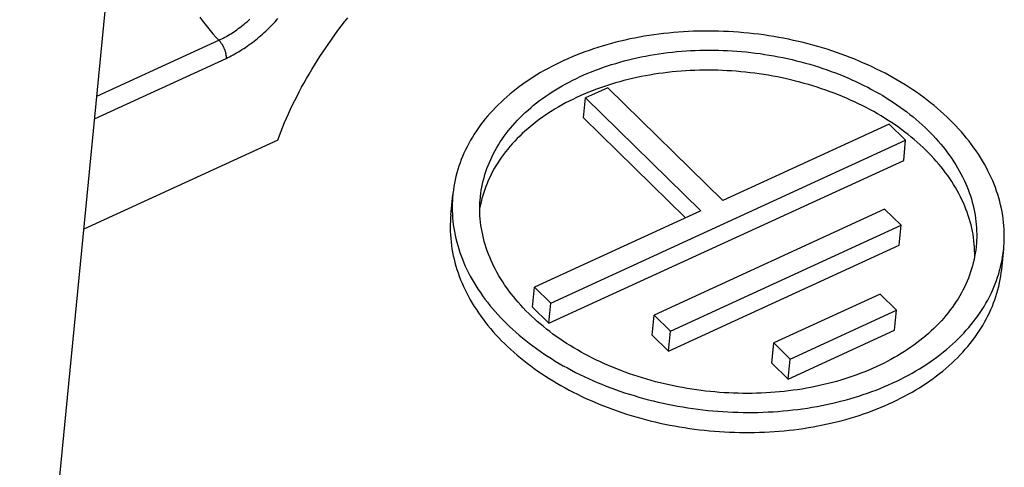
# Model space of a CAD drawing. Extents: x 0 to 594, y 0 to 420.
# Tile 82 of 107: x 554.03 to 557.59, y 126.11 to 127.73. Entities that reach past the tile are written whole.
import ezdxf

# ---------------------------------------------------------------- set-up
doc = ezdxf.new("R2010")
doc.units = 0
doc.header["$LTSCALE"] = 32.67
doc.layers.get('0').update_dxf_attribs({"linetype": 'CONTINUOUS'})

msp = doc.modelspace()

# ---------------------------------------------------------------- linework, layer by layer
at = {"color": 7, "linetype": 'CONTINUOUS'}
for p, q in [((554.03, 124.5941), (554.5103, 129.5229)), ((556.1549, 127.4837), (556.0748, 127.4469)), ((556.5709, 127.076), (556.1549, 127.4837)), ((556.0677, 127.3744), (556.0748, 127.4469)), ((556.0748, 127.4469), (556.4908, 127.0393)), ((556.0677, 127.3744), (556.4356, 127.0139)), ((557.1718, 127.3519), (556.5709, 127.076)), ((557.2312, 127.2937), (557.1718, 127.3519)), ((554.9628, 127.2947), (554.2618, 126.9729)), ((555.9493, 126.7051), (557.2312, 127.2937)), ((557.2241, 127.2212), (557.2312, 127.2937)), ((555.9422, 126.6326), (557.2241, 127.2212)), ((555.5879, 127.0242), (555.595, 127.0967)), ((556.4908, 127.0393), (555.8899, 126.7634)), ((557.1554, 127.0451), (556.3222, 126.6625)), ((557.2148, 126.9869), (557.1554, 127.0451)), ((556.3816, 126.6043), (557.2148, 126.9869)), ((557.2078, 126.9144), (557.2148, 126.9869)), ((556.3745, 126.5318), (557.2078, 126.9144)), ((555.8828, 126.6909), (555.8899, 126.7634)), ((555.8899, 126.7634), (555.9493, 126.7051)), ((557.1391, 126.7383), (556.7545, 126.5617)), ((557.1985, 126.68), (557.1391, 126.7383)), ((555.9422, 126.6326), (555.9493, 126.7051)), ((555.8828, 126.6909), (555.9422, 126.6326)), ((556.3151, 126.59), (556.3222, 126.6625)), ((556.3222, 126.6625), (556.3816, 126.6043)), ((556.8139, 126.5035), (557.1985, 126.68)), ((557.1914, 126.6075), (557.1985, 126.68)), ((556.3151, 126.59), (556.3745, 126.5318)), ((556.3745, 126.5318), (556.3816, 126.6043)), ((556.8068, 126.431), (557.1914, 126.6075)), ((556.7474, 126.4892), (556.7545, 126.5617)), ((556.7545, 126.5617), (556.8139, 126.5035)), ((556.7474, 126.4892), (556.8068, 126.431)), ((556.8068, 126.431), (556.8139, 126.5035))]:
    msp.add_line(p, q, dxfattribs=at)
at = {"color": 9, "linetype": 'CONTINUOUS'}
for p, q in [((554.3086, 127.4526), (554.7494, 127.6549)), ((554.3007, 127.3716), (554.7755, 127.5896))]:
    msp.add_line(p, q, dxfattribs=at)
for points in [[(554.6803, 127.7386), (554.6893, 127.7263), (554.6986, 127.7142), (554.7082, 127.7021), (554.7181, 127.6902), (554.7282, 127.6783), (554.7387, 127.6666), (554.7494, 127.6549)], [(554.7494, 127.6549), (554.7548, 127.6575), (554.7603, 127.6602), (554.7657, 127.6631), (554.7712, 127.666), (554.7767, 127.669), (554.7821, 127.6722), (554.7876, 127.6754), (554.793, 127.6788), (554.7984, 127.6822), (554.8039, 127.6857), (554.8093, 127.6894), (554.8146, 127.6931), (554.82, 127.697), (554.8253, 127.7009), (554.8306, 127.7049), (554.8359, 127.709), (554.8411, 127.7132), (554.8463, 127.7174), (554.8515, 127.7218), (554.8566, 127.7262), (554.8617, 127.7307)], [(554.7755, 127.5896), (554.7819, 127.5926), (554.7883, 127.5957), (554.7947, 127.599), (554.8011, 127.6023), (554.8075, 127.6058), (554.8139, 127.6095), (554.8203, 127.6132), (554.8267, 127.6171), (554.8331, 127.6211), (554.8394, 127.6252), (554.8458, 127.6294), (554.8521, 127.6337), (554.8584, 127.6381), (554.8646, 127.6427), (554.8709, 127.6473), (554.877, 127.652), (554.8832, 127.6569), (554.8893, 127.6618), (554.8953, 127.6669), (554.9013, 127.672), (554.9073, 127.6772), (554.9132, 127.6825), (554.919, 127.6879), (554.9248, 127.6933), (554.9305, 127.6989), (554.9362, 127.7045), (554.9418, 127.7102), (554.9473, 127.7159), (554.9527, 127.7217), (554.9581, 127.7276), (554.9633, 127.7335)], [(554.7494, 127.6549), (554.7505, 127.6538), (554.7516, 127.6526), (554.7528, 127.6514), (554.7539, 127.6501), (554.755, 127.6487), (554.756, 127.6474), (554.7571, 127.6459), (554.7582, 127.6445), (554.7592, 127.643), (554.7602, 127.6414), (554.7612, 127.6399), (554.7622, 127.6383), (554.7631, 127.6366), (554.7641, 127.635), (554.765, 127.6333), (554.7658, 127.6316), (554.7667, 127.6299), (554.7675, 127.6281), (554.7682, 127.6264), (554.769, 127.6246), (554.7697, 127.6229), (554.7704, 127.6211), (554.771, 127.6193), (554.7716, 127.6175), (554.7722, 127.6157), (554.7727, 127.614), (554.7732, 127.6122), (554.7736, 127.6104), (554.774, 127.6087), (554.7744, 127.607), (554.7747, 127.6052), (554.775, 127.6035), (554.7752, 127.6019), (554.7754, 127.6002), (554.7756, 127.5986), (554.7757, 127.597), (554.7757, 127.5955), (554.7757, 127.5939), (554.7757, 127.5924), (554.7757, 127.591), (554.7755, 127.5896)]]:
    msp.add_lwpolyline(points, dxfattribs=at)
at = {"color": 7, "linetype": 'CONTINUOUS'}
for points in [[(554.9628, 127.2947), (554.9686, 127.3104), (554.9746, 127.3262), (554.9809, 127.342), (554.9874, 127.3578), (554.9942, 127.3737), (555.0013, 127.3896), (555.0086, 127.4055), (555.0161, 127.4214), (555.0239, 127.4374), (555.032, 127.4533), (555.0402, 127.4693), (555.0488, 127.4853), (555.0575, 127.5012), (555.0665, 127.5172), (555.0757, 127.5331), (555.0852, 127.549), (555.0948, 127.5649), (555.1047, 127.5808), (555.1149, 127.5966), (555.1252, 127.6123), (555.1357, 127.6281), (555.1465, 127.6438), (555.1574, 127.6594), (555.1686, 127.6749), (555.1799, 127.6904), (555.1915, 127.7059), (555.2032, 127.7212), (555.2152, 127.7365)], [(557.3914, 127.3673), (557.3804, 127.3778), (557.3692, 127.3883), (557.3577, 127.3986), (557.3459, 127.4088), (557.3339, 127.4188), (557.3216, 127.4287), (557.3091, 127.4385), (557.2964, 127.4481), (557.2834, 127.4576), (557.2702, 127.4669), (557.2567, 127.4761), (557.2431, 127.4851), (557.2292, 127.4939), (557.2151, 127.5026), (557.2008, 127.5111), (557.1863, 127.5194), (557.1716, 127.5276), (557.1567, 127.5356), (557.1416, 127.5434), (557.1263, 127.551), (557.1108, 127.5585), (557.0952, 127.5657), (557.0794, 127.5728), (557.0635, 127.5797), (557.0473, 127.5864), (557.0311, 127.5928), (557.0147, 127.5991), (556.9981, 127.6052), (556.9814, 127.6111), (556.9646, 127.6168), (556.9476, 127.6223), (556.9306, 127.6275), (556.9134, 127.6326), (556.8961, 127.6374), (556.8787, 127.6421), (556.8612, 127.6465), (556.8436, 127.6507), (556.826, 127.6547), (556.8082, 127.6585), (556.7904, 127.662), (556.7725, 127.6653), (556.7546, 127.6685), (556.7366, 127.6713), (556.7186, 127.674), (556.7005, 127.6764), (556.6823, 127.6786), (556.6642, 127.6806), (556.646, 127.6824), (556.6278, 127.6839), (556.6096, 127.6852), (556.5914, 127.6863), (556.5732, 127.6871), (556.5549, 127.6877), (556.5367, 127.6881), (556.5186, 127.6882), (556.5004, 127.6882), (556.4823, 127.6879), (556.4642, 127.6873), (556.4461, 127.6866), (556.4281, 127.6856), (556.4102, 127.6843), (556.3923, 127.6829), (556.3745, 127.6812), (556.3567, 127.6793), (556.339, 127.6771), (556.3215, 127.6748), (556.304, 127.6722), (556.2866, 127.6694), (556.2692, 127.6663), (556.2521, 127.6631), (556.235, 127.6596), (556.218, 127.6559), (556.2012, 127.652), (556.1845, 127.6479), (556.1679, 127.6435), (556.1514, 127.6389), (556.1352, 127.6342), (556.119, 127.6292), (556.103, 127.624), (556.0872, 127.6185), (556.0716, 127.6129), (556.0561, 127.6071), (556.0408, 127.6011), (556.0257, 127.5949), (556.0108, 127.5884), (555.996, 127.5818), (555.9815, 127.575), (555.9672, 127.568), (555.9531, 127.5608), (555.9391, 127.5534), (555.9254, 127.5458), (555.912, 127.5381), (555.8987, 127.5302), (555.8857, 127.522), (555.8729, 127.5138), (555.8604, 127.5053), (555.8481, 127.4967), (555.8361, 127.4879), (555.8243, 127.4789), (555.8127, 127.4698), (555.8014, 127.4606), (555.7904, 127.4511), (555.7797, 127.4416), (555.7692, 127.4318), (555.759, 127.422), (555.749, 127.412), (555.7394, 127.4018), (555.73, 127.3916), (555.7209, 127.3811), (555.7122, 127.3706), (555.7037, 127.3599), (555.6955, 127.3492), (555.6876, 127.3383), (555.68, 127.3273), (555.6727, 127.3161), (555.6657, 127.3049), (555.659, 127.2936), (555.6526, 127.2822), (555.6466, 127.2706), (555.6408, 127.259), (555.6354, 127.2473), (555.6303, 127.2356), (555.6255, 127.2237), (555.621, 127.2118), (555.6169, 127.1998), (555.6131, 127.1877), (555.6096, 127.1756), (555.6064, 127.1634), (555.6036, 127.1511), (555.6011, 127.1388), (555.5989, 127.1265), (555.597, 127.1141), (555.5955, 127.1017), (555.595, 127.0967)], [(555.6945, 127.087), (555.6949, 127.0904), (555.6962, 127.1018), (555.6979, 127.1132), (555.6999, 127.1246), (555.7022, 127.136), (555.7048, 127.1472), (555.7078, 127.1585), (555.711, 127.1696), (555.7146, 127.1808), (555.7184, 127.1918), (555.7226, 127.2028), (555.727, 127.2137), (555.7318, 127.2246), (555.7368, 127.2353), (555.7422, 127.246), (555.7479, 127.2566), (555.7538, 127.2671), (555.76, 127.2775), (555.7666, 127.2878), (555.7734, 127.298), (555.7805, 127.3081), (555.7879, 127.3181), (555.7956, 127.328), (555.8035, 127.3378), (555.8117, 127.3474), (555.8202, 127.357), (555.829, 127.3664), (555.838, 127.3757), (555.8473, 127.3848), (555.8569, 127.3938), (555.8667, 127.4027), (555.8767, 127.4114), (555.8871, 127.42), (555.8976, 127.4285), (555.9084, 127.4368), (555.9195, 127.4449), (555.9307, 127.4529), (555.9422, 127.4607), (555.954, 127.4684), (555.9659, 127.4759), (555.9781, 127.4832), (555.9905, 127.4904), (556.0031, 127.4974), (556.0159, 127.5042), (556.0289, 127.5108), (556.0421, 127.5173), (556.0555, 127.5236), (556.069, 127.5297), (556.0828, 127.5356), (556.0967, 127.5413), (556.1108, 127.5468), (556.1251, 127.5522), (556.1396, 127.5573), (556.1542, 127.5623), (556.1689, 127.5671), (556.1838, 127.5716), (556.1988, 127.576), (556.214, 127.5801), (556.2293, 127.5841), (556.2448, 127.5878), (556.2603, 127.5914), (556.276, 127.5947), (556.2918, 127.5979), (556.3076, 127.6008), (556.3236, 127.6035), (556.3397, 127.606), (556.3559, 127.6083), (556.3721, 127.6104), (556.3884, 127.6122), (556.4048, 127.6139), (556.4213, 127.6153), (556.4378, 127.6165), (556.4544, 127.6175), (556.471, 127.6183), (556.4876, 127.6189), (556.5043, 127.6192), (556.5211, 127.6194), (556.5378, 127.6193), (556.5546, 127.619), (556.5714, 127.6185), (556.5881, 127.6177), (556.6049, 127.6168), (556.6217, 127.6156), (556.6385, 127.6142), (556.6552, 127.6127), (556.672, 127.6108), (556.6887, 127.6088), (556.7053, 127.6066), (556.722, 127.6041), (556.7385, 127.6015), (556.7551, 127.5986), (556.7716, 127.5955), (556.788, 127.5922), (556.8043, 127.5888), (556.8206, 127.5851), (556.8367, 127.5811), (556.8528, 127.577), (556.8689, 127.5727), (556.8848, 127.5682), (556.9006, 127.5635), (556.9163, 127.5586), (556.9319, 127.5535), (556.9473, 127.5482), (556.9627, 127.5427), (556.9779, 127.537), (556.9929, 127.5312), (557.0079, 127.5251), (557.0227, 127.5189), (557.0373, 127.5125), (557.0518, 127.5059), (557.0661, 127.4991), (557.0802, 127.4921), (557.0942, 127.485), (557.108, 127.4777), (557.1216, 127.4703), (557.1351, 127.4626), (557.1483, 127.4549), (557.1614, 127.4469), (557.1742, 127.4388), (557.1869, 127.4306), (557.1993, 127.4221), (557.2115, 127.4136), (557.2236, 127.4049), (557.2353, 127.3961), (557.2469, 127.3871), (557.2582, 127.378), (557.2693, 127.3687), (557.2802, 127.3593), (557.2908, 127.3498), (557.3012, 127.3402), (557.3113, 127.3305)], [(557.3042, 127.258), (557.2942, 127.2677), (557.2839, 127.2772), (557.2733, 127.2867), (557.2625, 127.296), (557.2515, 127.3052), (557.2402, 127.3143), (557.2287, 127.3232), (557.217, 127.332), (557.2051, 127.3406), (557.193, 127.3492), (557.1806, 127.3575), (557.1681, 127.3657), (557.1553, 127.3738), (557.1423, 127.3817), (557.1292, 127.3895), (557.1158, 127.3971), (557.1023, 127.4045), (557.0886, 127.4118), (557.0747, 127.4188), (557.0607, 127.4258), (557.0465, 127.4325), (557.0321, 127.4391), (557.0176, 127.4455), (557.0029, 127.4517), (556.9881, 127.4578), (556.9731, 127.4636), (556.958, 127.4693), (556.9428, 127.4748), (556.9274, 127.4801), (556.912, 127.4852), (556.8964, 127.4901), (556.8807, 127.4948), (556.8649, 127.4994), (556.849, 127.5037), (556.833, 127.5078), (556.8169, 127.5117), (556.8008, 127.5155), (556.7846, 127.519), (556.7683, 127.5223), (556.7519, 127.5254), (556.7355, 127.5283), (556.719, 127.531), (556.7025, 127.5335), (556.6859, 127.5358), (556.6693, 127.5378), (556.6527, 127.5397), (556.6361, 127.5413), (556.6194, 127.5428), (556.6027, 127.544), (556.586, 127.545), (556.5693, 127.5458), (556.5527, 127.5464), (556.536, 127.5467), (556.5193, 127.5469), (556.5027, 127.5468), (556.4861, 127.5465), (556.4695, 127.546), (556.453, 127.5453), (556.4365, 127.5444), (556.4201, 127.5433), (556.4037, 127.5419), (556.3874, 127.5404), (556.3711, 127.5386), (556.3549, 127.5366), (556.3388, 127.5344), (556.3228, 127.532), (556.3069, 127.5294), (556.2911, 127.5266), (556.2753, 127.5235), (556.2597, 127.5203), (556.2442, 127.5169), (556.2288, 127.5132), (556.2135, 127.5094), (556.1984, 127.5053), (556.1834, 127.5011), (556.1685, 127.4966), (556.1538, 127.492), (556.1392, 127.4872), (556.1248, 127.4821), (556.1105, 127.4769), (556.0964, 127.4715), (556.0825, 127.4659), (556.0687, 127.4601), (556.0551, 127.4541), (556.0417, 127.448), (556.0285, 127.4416), (556.0155, 127.4351), (556.0026, 127.4284), (555.99, 127.4216), (555.9776, 127.4146), (555.9654, 127.4074), (555.9534, 127.4), (555.9416, 127.3925), (555.93, 127.3848), (555.9187, 127.3769), (555.9076, 127.3689), (555.8967, 127.3608), (555.8861, 127.3524), (555.8757, 127.344), (555.8655, 127.3354), (555.8556, 127.3267), (555.846, 127.3178), (555.8366, 127.3088), (555.8274, 127.2996), (555.8186, 127.2903), (555.8099, 127.2809), (555.8016, 127.2714), (555.7935, 127.2618), (555.7857, 127.252), (555.7782, 127.2422), (555.771, 127.2322), (555.764, 127.2221), (555.7573, 127.2119), (555.7509, 127.2016), (555.7448, 127.1913), (555.739, 127.1808), (555.7334, 127.1702), (555.7282, 127.1596), (555.7233, 127.1489), (555.7186, 127.1381), (555.7143, 127.1272), (555.7102, 127.1163), (555.7065, 127.1052), (555.703, 127.0942), (555.6999, 127.0831), (555.6971, 127.0719), (555.6945, 127.0606), (555.6926, 127.0507)], [(557.5855, 126.9021), (557.5862, 126.9096), (557.587, 126.9221), (557.5876, 126.9346), (557.5877, 126.9472), (557.5876, 126.9597), (557.5871, 126.9723), (557.5863, 126.9848), (557.5852, 126.9974), (557.5837, 127.01), (557.5819, 127.0226), (557.5797, 127.0352), (557.5773, 127.0477), (557.5745, 127.0603), (557.5714, 127.0728), (557.5679, 127.0853), (557.5641, 127.0977), (557.56, 127.1102), (557.5556, 127.1226), (557.5508, 127.1349), (557.5458, 127.1472), (557.5404, 127.1595), (557.5347, 127.1717), (557.5287, 127.1839), (557.5223, 127.196), (557.5157, 127.208), (557.5087, 127.2199), (557.5015, 127.2318), (557.4939, 127.2436), (557.486, 127.2554), (557.4779, 127.267), (557.4694, 127.2785), (557.4607, 127.29), (557.4516, 127.3014), (557.4423, 127.3126), (557.4327, 127.3238), (557.4228, 127.3348), (557.4126, 127.3457), (557.4022, 127.3566), (557.3914, 127.3673)], [(557.3113, 127.3305), (557.3212, 127.3206), (557.3308, 127.3106), (557.3402, 127.3006), (557.3493, 127.2904), (557.3581, 127.2801), (557.3667, 127.2697), (557.375, 127.2592), (557.383, 127.2487), (557.3907, 127.238), (557.3982, 127.2273), (557.4053, 127.2164), (557.4122, 127.2055), (557.4188, 127.1946), (557.4252, 127.1835), (557.4312, 127.1724), (557.4369, 127.1613), (557.4423, 127.15), (557.4475, 127.1388), (557.4523, 127.1275), (557.4569, 127.1161), (557.4611, 127.1047), (557.465, 127.0932), (557.4686, 127.0818), (557.4719, 127.0703), (557.475, 127.0587), (557.4776, 127.0472), (557.48, 127.0356), (557.4821, 127.024), (557.4839, 127.0125), (557.4853, 127.0009), (557.4865, 126.9893), (557.4873, 126.9777), (557.4878, 126.9661), (557.488, 126.9545), (557.4879, 126.943), (557.4874, 126.9314), (557.4867, 126.9199), (557.486, 126.9119)], [(557.4809, 126.8757), (557.4809, 126.8844), (557.4806, 126.8959), (557.4801, 126.9074), (557.4792, 126.9189), (557.478, 126.9304), (557.4765, 126.942), (557.4747, 126.9535), (557.4726, 126.965), (557.4702, 126.9765), (557.4674, 126.988), (557.4644, 126.9994), (557.4611, 127.0108), (557.4574, 127.0222), (557.4535, 127.0336), (557.4492, 127.0449), (557.4447, 127.0562), (557.4399, 127.0675), (557.4347, 127.0787), (557.4293, 127.0898), (557.4236, 127.1009), (557.4176, 127.112), (557.4113, 127.1229), (557.4047, 127.1338), (557.3978, 127.1447), (557.3907, 127.1554), (557.3832, 127.1661), (557.3755, 127.1767), (557.3675, 127.1872), (557.3593, 127.1976), (557.3508, 127.2079), (557.342, 127.2181), (557.3329, 127.2283), (557.3236, 127.2383), (557.314, 127.2482), (557.3042, 127.258)], [(555.595, 127.0967), (555.5943, 127.0892), (555.5935, 127.0767), (555.593, 127.0642), (555.5928, 127.0517), (555.5929, 127.0391), (555.5934, 127.0266), (555.5942, 127.014), (555.5953, 127.0014), (555.5968, 126.9888), (555.5986, 126.9762), (555.6008, 126.9637), (555.6032, 126.9511), (555.606, 126.9386), (555.6092, 126.926), (555.6126, 126.9136), (555.6164, 126.9011), (555.6205, 126.8886), (555.6249, 126.8762), (555.6297, 126.8639), (555.6347, 126.8516), (555.6401, 126.8393), (555.6458, 126.8271), (555.6519, 126.815), (555.6582, 126.8029), (555.6648, 126.7908), (555.6718, 126.7789), (555.679, 126.767), (555.6866, 126.7552), (555.6945, 126.7435), (555.7026, 126.7318), (555.7111, 126.7203), (555.7198, 126.7088), (555.7289, 126.6975), (555.7382, 126.6862), (555.7478, 126.6751), (555.7577, 126.664), (555.7679, 126.6531), (555.7784, 126.6423), (555.7891, 126.6316)], [(555.8692, 126.6684), (555.8593, 126.6782), (555.8497, 126.6882), (555.8403, 126.6983), (555.8312, 126.7084), (555.8224, 126.7187), (555.8138, 126.7291), (555.8056, 126.7396), (555.7975, 126.7502), (555.7898, 126.7608), (555.7823, 126.7716), (555.7752, 126.7824), (555.7683, 126.7933), (555.7617, 126.8043), (555.7553, 126.8153), (555.7493, 126.8264), (555.7436, 126.8376), (555.7382, 126.8488), (555.733, 126.86), (555.7282, 126.8714), (555.7237, 126.8827), (555.7194, 126.8941), (555.7155, 126.9056), (555.7119, 126.9171), (555.7086, 126.9286), (555.7056, 126.9401), (555.7029, 126.9516), (555.7005, 126.9632), (555.6984, 126.9748), (555.6966, 126.9864), (555.6952, 126.998), (555.694, 127.0096), (555.6932, 127.0211), (555.6927, 127.0327), (555.6925, 127.0443), (555.6926, 127.0559), (555.6931, 127.0674), (555.6938, 127.0789), (555.6945, 127.087)], [(555.5879, 127.0242), (555.587, 127.014), (555.5863, 127.0016), (555.5858, 126.9891), (555.5857, 126.9766), (555.5859, 126.9642), (555.5864, 126.9517), (555.5873, 126.9392), (555.5885, 126.9266), (555.59, 126.9141), (555.5919, 126.9016), (555.5941, 126.8891), (555.5966, 126.8767), (555.5994, 126.8642), (555.6026, 126.8517), (555.606, 126.8393), (555.6098, 126.8269), (555.614, 126.8146), (555.6184, 126.8023), (555.6232, 126.79), (555.6282, 126.7777), (555.6336, 126.7655), (555.6393, 126.7534), (555.6453, 126.7413), (555.6517, 126.7293), (555.6583, 126.7174), (555.6652, 126.7055), (555.6725, 126.6937), (555.68, 126.682), (555.6879, 126.6703), (555.696, 126.6587), (555.7044, 126.6473), (555.7131, 126.6359), (555.7221, 126.6246), (555.7314, 126.6134), (555.741, 126.6023), (555.7508, 126.5913), (555.7609, 126.5805), (555.7713, 126.5697), (555.782, 126.5591)], [(557.486, 126.9119), (557.4856, 126.9084), (557.4843, 126.897), (557.4826, 126.8856), (557.4806, 126.8742), (557.4783, 126.8629), (557.4757, 126.8516), (557.4727, 126.8404), (557.4695, 126.8292), (557.466, 126.8181), (557.4621, 126.807), (557.4579, 126.796), (557.4535, 126.7851), (557.4487, 126.7743), (557.4437, 126.7635), (557.4383, 126.7528), (557.4327, 126.7422), (557.4267, 126.7317), (557.4205, 126.7213), (557.4139, 126.711), (557.4071, 126.7008), (557.4, 126.6907), (557.3926, 126.6807), (557.3849, 126.6708), (557.377, 126.661), (557.3688, 126.6514), (557.3603, 126.6418), (557.3515, 126.6324), (557.3425, 126.6232), (557.3332, 126.614), (557.3236, 126.605), (557.3138, 126.5961), (557.3038, 126.5874), (557.2935, 126.5788), (557.2829, 126.5704), (557.2721, 126.5621), (557.2611, 126.5539), (557.2498, 126.5459), (557.2383, 126.5381), (557.2265, 126.5305), (557.2146, 126.523), (557.2024, 126.5156), (557.19, 126.5085), (557.1774, 126.5015), (557.1646, 126.4946), (557.1516, 126.488), (557.1384, 126.4815), (557.125, 126.4753), (557.1115, 126.4692), (557.0977, 126.4632), (557.0838, 126.4575), (557.0697, 126.452), (557.0554, 126.4466), (557.041, 126.4415), (557.0264, 126.4365), (557.0116, 126.4318), (556.9967, 126.4272), (556.9817, 126.4228), (556.9665, 126.4187), (556.9512, 126.4147), (556.9358, 126.411), (556.9202, 126.4074), (556.9045, 126.4041), (556.8888, 126.401), (556.8729, 126.398), (556.8569, 126.3953), (556.8408, 126.3928), (556.8246, 126.3905), (556.8084, 126.3885), (556.7921, 126.3866), (556.7757, 126.385), (556.7592, 126.3835), (556.7427, 126.3823), (556.7261, 126.3813), (556.7095, 126.3805), (556.6929, 126.38), (556.6762, 126.3796), (556.6594, 126.3795), (556.6427, 126.3795), (556.6259, 126.3798), (556.6092, 126.3804), (556.5924, 126.3811), (556.5756, 126.382), (556.5588, 126.3832), (556.542, 126.3846), (556.5253, 126.3862), (556.5085, 126.388), (556.4918, 126.39), (556.4752, 126.3922), (556.4585, 126.3947), (556.442, 126.3973), (556.4254, 126.4002), (556.409, 126.4033), (556.3925, 126.4066), (556.3762, 126.4101), (556.3599, 126.4138), (556.3438, 126.4177), (556.3277, 126.4218), (556.3117, 126.4261), (556.2957, 126.4306), (556.2799, 126.4353), (556.2642, 126.4402), (556.2487, 126.4453), (556.2332, 126.4506), (556.2179, 126.4561), (556.2026, 126.4618), (556.1876, 126.4677), (556.1726, 126.4737), (556.1579, 126.48), (556.1432, 126.4864), (556.1287, 126.493), (556.1144, 126.4997), (556.1003, 126.5067), (556.0863, 126.5138), (556.0725, 126.5211), (556.0589, 126.5286), (556.0454, 126.5362), (556.0322, 126.544), (556.0191, 126.5519), (556.0063, 126.56), (555.9936, 126.5683), (555.9812, 126.5767), (555.969, 126.5852), (555.957, 126.5939), (555.9452, 126.6028), (555.9336, 126.6117), (555.9223, 126.6209), (555.9112, 126.6301), (555.9003, 126.6395), (555.8897, 126.649), (555.8793, 126.6586), (555.8692, 126.6684)], [(555.782, 126.5591), (555.7929, 126.5486), (555.8041, 126.5382), (555.8155, 126.5279), (555.8272, 126.5178), (555.8392, 126.5078), (555.8514, 126.4979), (555.8638, 126.4882), (555.8765, 126.4786), (555.8893, 126.4692), (555.9025, 126.4599), (555.9158, 126.4508), (555.9294, 126.4419), (555.9432, 126.4331), (555.9572, 126.4244), (555.9714, 126.416), (555.9858, 126.4077), (556.0004, 126.3995), (556.0152, 126.3916), (556.0302, 126.3838), (556.0453, 126.3762), (556.0607, 126.3688), (556.0762, 126.3615), (556.0919, 126.3545), (556.1077, 126.3476), (556.1237, 126.3409), (556.1399, 126.3344), (556.1562, 126.3282), (556.1726, 126.3221), (556.1892, 126.3162), (556.2059, 126.3105), (556.2227, 126.305), (556.2397, 126.2998), (556.2568, 126.2947), (556.2739, 126.2898), (556.2912, 126.2852), (556.3086, 126.2807), (556.326, 126.2765), (556.3436, 126.2725), (556.3612, 126.2687), (556.3789, 126.2651), (556.3966, 126.2618), (556.4145, 126.2586), (556.4323, 126.2557), (556.4503, 126.253), (556.4682, 126.2505), (556.4863, 126.2483), (556.5043, 126.2462), (556.5224, 126.2444), (556.5405, 126.2428), (556.5586, 126.2415), (556.5767, 126.2404), (556.5948, 126.2395), (556.6129, 126.2388), (556.631, 126.2383), (556.6491, 126.2381), (556.6671, 126.2381), (556.6852, 126.2384), (556.7032, 126.2388), (556.7211, 126.2395), (556.7391, 126.2404), (556.7569, 126.2415), (556.7747, 126.2429), (556.7925, 126.2445), (556.8102, 126.2463), (556.8278, 126.2484), (556.8453, 126.2506), (556.8627, 126.2531), (556.88, 126.2558), (556.8973, 126.2587), (556.9144, 126.2619), (556.9315, 126.2653), (556.9484, 126.2689), (556.9652, 126.2727), (556.9818, 126.2767), (556.9984, 126.2809), (557.0148, 126.2854), (557.031, 126.29), (557.0471, 126.2949), (557.0631, 126.3), (557.0789, 126.3053), (557.0945, 126.3108), (557.11, 126.3164), (557.1253, 126.3223), (557.1404, 126.3284), (557.1553, 126.3347), (557.1701, 126.3412), (557.1846, 126.3479), (557.199, 126.3548), (557.2131, 126.3618), (557.2271, 126.3691), (557.2408, 126.3765), (557.2543, 126.3841), (557.2676, 126.3919), (557.2807, 126.3999), (557.2935, 126.408), (557.3061, 126.4163), (557.3185, 126.4248), (557.3306, 126.4334), (557.3424, 126.4423), (557.3541, 126.4512), (557.3654, 126.4603), (557.3765, 126.4696), (557.3874, 126.4791), (557.398, 126.4886), (557.4083, 126.4984), (557.4183, 126.5082), (557.4281, 126.5182), (557.4376, 126.5284), (557.4468, 126.5386), (557.4557, 126.549), (557.4643, 126.5595), (557.4727, 126.5702), (557.4807, 126.5809), (557.4885, 126.5918), (557.4959, 126.6028), (557.5031, 126.6139), (557.51, 126.6251), (557.5165, 126.6364), (557.5227, 126.6478), (557.5287, 126.6592), (557.5343, 126.6708), (557.5396, 126.6825), (557.5446, 126.6942), (557.5492, 126.706), (557.5536, 126.7179), (557.5576, 126.7298), (557.5613, 126.7419), (557.5647, 126.7539), (557.5678, 126.7661), (557.5705, 126.7783), (557.5729, 126.7905), (557.575, 126.8028), (557.5768, 126.8151), (557.5782, 126.8275), (557.5855, 126.9021)], [(555.7891, 126.6316), (555.8001, 126.621), (555.8113, 126.6105), (555.8228, 126.6002), (555.8346, 126.59), (555.8466, 126.58), (555.8589, 126.5701), (555.8714, 126.5603), (555.8841, 126.5507), (555.8971, 126.5412), (555.9103, 126.5319), (555.9238, 126.5227), (555.9374, 126.5137), (555.9513, 126.5049), (555.9654, 126.4962), (555.9797, 126.4877), (555.9942, 126.4794), (556.0089, 126.4712), (556.0238, 126.4632), (556.0389, 126.4554), (556.0542, 126.4478), (556.0697, 126.4403), (556.0853, 126.4331), (556.1011, 126.426), (556.117, 126.4191), (556.1332, 126.4125), (556.1494, 126.406), (556.1658, 126.3997), (556.1824, 126.3936), (556.1991, 126.3877), (556.2159, 126.382), (556.2329, 126.3766), (556.2499, 126.3713), (556.2671, 126.3662), (556.2844, 126.3614), (556.3018, 126.3567), (556.3193, 126.3523), (556.3369, 126.3481), (556.3545, 126.3441), (556.3723, 126.3404), (556.3901, 126.3368), (556.408, 126.3335), (556.4259, 126.3304), (556.4439, 126.3275), (556.462, 126.3248), (556.48, 126.3224), (556.4982, 126.3202), (556.5163, 126.3182), (556.5345, 126.3165), (556.5527, 126.3149), (556.5709, 126.3136), (556.5891, 126.3126), (556.6074, 126.3117), (556.6256, 126.3111), (556.6438, 126.3107), (556.6619, 126.3106), (556.6801, 126.3107), (556.6982, 126.311), (556.7163, 126.3115), (556.7344, 126.3123), (556.7524, 126.3133), (556.7703, 126.3145), (556.7882, 126.316), (556.806, 126.3176), (556.8238, 126.3195), (556.8415, 126.3217), (556.8591, 126.324), (556.8766, 126.3266), (556.894, 126.3294), (556.9113, 126.3325), (556.9285, 126.3357), (556.9455, 126.3392), (556.9625, 126.3429), (556.9793, 126.3468), (556.9961, 126.351), (557.0126, 126.3553), (557.0291, 126.3599), (557.0453, 126.3647), (557.0615, 126.3697), (557.0775, 126.3749), (557.0933, 126.3803), (557.1089, 126.3859), (557.1244, 126.3917), (557.1397, 126.3977), (557.1548, 126.404), (557.1697, 126.4104), (557.1845, 126.417), (557.199, 126.4238), (557.2133, 126.4308), (557.2275, 126.438), (557.2414, 126.4454), (557.2551, 126.453), (557.2685, 126.4607), (557.2818, 126.4687), (557.2948, 126.4768), (557.3076, 126.4851), (557.3201, 126.4935), (557.3324, 126.5021), (557.3445, 126.5109), (557.3563, 126.5199), (557.3678, 126.529), (557.3791, 126.5383), (557.3901, 126.5477), (557.4008, 126.5573), (557.4113, 126.567), (557.4215, 126.5768), (557.4315, 126.5869), (557.4411, 126.597), (557.4505, 126.6073), (557.4596, 126.6177), (557.4684, 126.6282), (557.4768, 126.6389), (557.485, 126.6497), (557.493, 126.6606), (557.5006, 126.6716), (557.5078, 126.6827), (557.5148, 126.6939), (557.5215, 126.7052), (557.5279, 126.7167), (557.534, 126.7282), (557.5397, 126.7398), (557.5451, 126.7515), (557.5502, 126.7633), (557.555, 126.7751), (557.5595, 126.7871), (557.5636, 126.7991), (557.5675, 126.8111), (557.5709, 126.8233), (557.5741, 126.8355), (557.5769, 126.8477), (557.5795, 126.86), (557.5816, 126.8723), (557.5835, 126.8847), (557.585, 126.8972), (557.5855, 126.9021)]]:
    msp.add_lwpolyline(points, dxfattribs=at)

doc.saveas('drawing.dxf')
